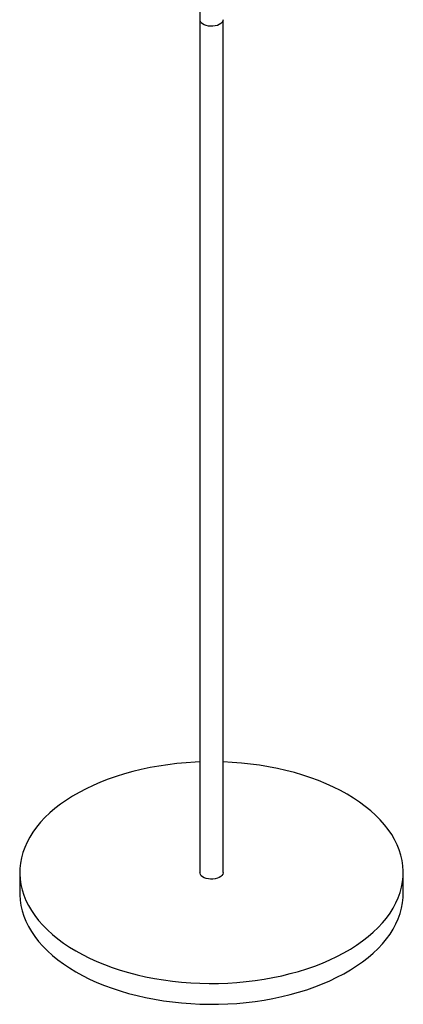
# Paper-space layout '_Isométrica' of a CAD drawing. Header units: millimetres. Extents: x -1461 to -827, y -1152 to 103.
# Tile 1 of 6: x -1265 to -965, y -1152 to -383. Entities that reach past the tile are written whole.
import ezdxf

# ---------------------------------------------------------------- set-up
doc = ezdxf.new("R2010")
doc.units = ezdxf.units.MM

psp = doc.layouts.new('_Isométrica')

# ---------------------------------------------------------------- linework, layer by layer
at = {"color": 7, "linetype": 'Continuous', "lineweight": 25}
for p, q in [((-1124.08, -382.86), (-1124.08, -1049.32)), ((-1106.08, -1049.32), (-1106.08, -382.86)), ((-1265.08, -1049.32), (-1265.08, -1065.65)), ((-965.08, -1065.65), (-965.08, -1049.32))]:
    psp.add_line(p, q, dxfattribs=at)
at = {"color": 8, "linetype": 'Continuous', "lineweight": 25, "flags": 128}
psp.add_lwpolyline([(-1106.08, -382.87), (-1106.08, -383), (-1106.31, -384.04), (-1106.9, -385.03), (-1107.82, -385.94), (-1109.04, -386.72), (-1110.51, -387.34), (-1112.17, -387.78), (-1113.94, -388.02), (-1115.76, -388.05), (-1117.55, -387.86), (-1119.24, -387.47), (-1120.76, -386.89), (-1122.05, -386.15), (-1123.05, -385.27), (-1123.73, -384.29), (-1124.05, -383.26), (-1124.08, -382.86)], dxfattribs=at)
at = {"color": 7, "linetype": 'Continuous', "lineweight": 25, "flags": 128}
for points in [[(-1124.08, -962.88), (-1127.75, -963.03), (-1134.96, -963.49), (-1142.11, -964.14), (-1149.21, -965), (-1156.23, -966.05), (-1163.15, -967.29), (-1169.96, -968.73), (-1176.64, -970.35), (-1183.18, -972.16), (-1189.55, -974.15), (-1195.76, -976.32), (-1201.77, -978.65), (-1207.58, -981.15), (-1213.18, -983.81), (-1218.55, -986.62), (-1223.67, -989.58), (-1228.55, -992.68), (-1233.15, -995.91), (-1237.49, -999.27), (-1241.53, -1002.74), (-1245.28, -1006.32), (-1248.73, -1010), (-1251.86, -1013.78), (-1254.68, -1017.63), (-1257.16, -1021.56), (-1259.32, -1025.56), (-1261.14, -1029.61), (-1262.62, -1033.71), (-1263.75, -1037.84), (-1264.54, -1042), (-1264.98, -1046.18), (-1265.07, -1050.36), (-1264.8, -1054.55), (-1264.19, -1058.72), (-1263.23, -1062.86), (-1261.92, -1066.98), (-1260.27, -1071.05), (-1258.28, -1075.08), (-1255.96, -1079.04), (-1253.31, -1082.94), (-1250.33, -1086.75), (-1247.04, -1090.48), (-1243.44, -1094.11), (-1239.54, -1097.64), (-1235.36, -1101.06), (-1230.88, -1104.35), (-1226.14, -1107.52), (-1221.14, -1110.55)], [(-1221.14, -1110.55), (-1215.89, -1113.43), (-1210.41, -1116.17), (-1204.7, -1118.75), (-1198.79, -1121.17), (-1192.68, -1123.42), (-1186.38, -1125.5), (-1179.93, -1127.4), (-1173.32, -1129.12), (-1166.57, -1130.65), (-1159.7, -1131.99), (-1152.73, -1133.14), (-1145.67, -1134.09), (-1138.54, -1134.84), (-1131.36, -1135.4), (-1124.13, -1135.75), (-1116.89, -1135.9), (-1109.64, -1135.85), (-1102.4, -1135.6), (-1095.2, -1135.15), (-1088.04, -1134.49), (-1080.94, -1133.64), (-1073.92, -1132.59), (-1067, -1131.34), (-1060.2, -1129.91), (-1053.51, -1128.28), (-1046.98, -1126.47), (-1040.6, -1124.48), (-1034.4, -1122.32), (-1028.38, -1119.98), (-1022.57, -1117.48), (-1016.97, -1114.82), (-1011.6, -1112.01), (-1006.48, -1109.05), (-1001.61, -1105.95), (-997, -1102.72), (-992.67, -1099.36), (-988.62, -1095.89), (-984.87, -1092.31), (-981.43, -1088.63), (-978.29, -1084.86), (-975.48, -1081), (-972.99, -1077.07), (-970.83, -1073.07), (-969.01, -1069.02), (-967.53, -1064.93), (-966.4, -1060.79), (-965.61, -1056.63), (-965.18, -1052.46), (-965.09, -1048.27), (-965.35, -1044.09), (-965.96, -1039.92), (-966.92, -1035.77), (-968.23, -1031.65), (-969.88, -1027.58), (-971.87, -1023.56), (-974.19, -1019.59), (-976.84, -1015.7), (-979.82, -1011.88), (-983.11, -1008.15), (-986.71, -1004.52), (-990.61, -1000.99), (-994.8, -997.58), (-999.27, -994.28), (-1004.01, -991.12), (-1009.01, -988.09), (-1014.26, -985.2), (-1019.74, -982.46), (-1025.45, -979.88), (-1031.36, -977.46), (-1037.48, -975.21), (-1043.77, -973.13), (-1050.23, -971.23), (-1056.84, -969.52), (-1063.58, -967.99), (-1070.45, -966.64), (-1077.42, -965.5), (-1084.48, -964.54), (-1091.61, -963.79), (-1098.8, -963.24), (-1106.02, -962.88), (-1106.08, -962.88)], [(-1106.08, -1049.32), (-1106.08, -1049.45), (-1106.31, -1050.49), (-1106.9, -1051.49), (-1107.82, -1052.39), (-1109.04, -1053.17), (-1110.51, -1053.79), (-1112.17, -1054.23), (-1113.94, -1054.47), (-1115.76, -1054.5), (-1117.55, -1054.31), (-1119.24, -1053.92), (-1120.76, -1053.34), (-1122.05, -1052.6), (-1123.05, -1051.72), (-1123.73, -1050.75), (-1124.05, -1049.71), (-1124.08, -1049.32)], [(-1265.08, -1065.65), (-1265.07, -1066.69), (-1264.8, -1070.88), (-1264.19, -1075.05), (-1263.23, -1079.19), (-1261.92, -1083.31), (-1260.27, -1087.39), (-1258.28, -1091.41), (-1255.96, -1095.37), (-1253.31, -1099.27), (-1250.33, -1103.08), (-1247.04, -1106.81), (-1243.44, -1110.45), (-1239.54, -1113.97), (-1235.36, -1117.39), (-1230.88, -1120.68), (-1226.14, -1123.85), (-1221.14, -1126.88)], [(-1221.14, -1126.88), (-1215.89, -1129.76), (-1210.41, -1132.5), (-1204.7, -1135.08), (-1198.79, -1137.5), (-1192.68, -1139.75), (-1186.38, -1141.83), (-1179.93, -1143.73), (-1173.32, -1145.45), (-1166.57, -1146.98), (-1159.7, -1148.32), (-1152.73, -1149.47), (-1145.67, -1150.42), (-1138.54, -1151.17), (-1131.36, -1151.73), (-1124.13, -1152.08), (-1116.89, -1152.23), (-1109.64, -1152.18), (-1102.4, -1151.93), (-1095.2, -1151.48), (-1088.04, -1150.82), (-1080.94, -1149.97), (-1073.92, -1148.92), (-1067, -1147.67), (-1060.2, -1146.24), (-1053.51, -1144.61), (-1046.98, -1142.8), (-1040.6, -1140.81), (-1034.4, -1138.65), (-1028.38, -1136.31), (-1022.57, -1133.81), (-1016.97, -1131.15), (-1011.6, -1128.34), (-1006.48, -1125.38), (-1001.61, -1122.28), (-997, -1119.05), (-992.67, -1115.7), (-988.62, -1112.22), (-984.87, -1108.64), (-981.43, -1104.96), (-978.29, -1101.19), (-975.48, -1097.33), (-972.99, -1093.4), (-970.83, -1089.4), (-969.01, -1085.35), (-967.53, -1081.26), (-966.4, -1077.12), (-965.61, -1072.96), (-965.18, -1068.79), (-965.08, -1065.65)]]:
    psp.add_lwpolyline(points, dxfattribs=at)
at = {"color": 7, "linetype": 'Continuous', "lineweight": 25}
psp.add_open_spline([(-1260.37, -66.74), (-1258.57, -67.88), (-1254.37, -70.55), (-1247.97, -75.07), (-1241.12, -80.23), (-1234.45, -85.66), (-1227.95, -91.36), (-1221.62, -97.31), (-1215.48, -103.52), (-1209.52, -109.98), (-1203.74, -116.7), (-1198.15, -123.66), (-1192.75, -130.86), (-1187.54, -138.31), (-1182.52, -145.99), (-1177.7, -153.91), (-1173.07, -162.05), (-1168.64, -170.43), (-1164.42, -179.02), (-1160.39, -187.84), (-1156.57, -196.87), (-1152.96, -206.11), (-1149.55, -215.56), (-1146.35, -225.22), (-1143.36, -235.07), (-1140.58, -245.12), (-1138.01, -255.36), (-1135.66, -265.79), (-1133.52, -276.41), (-1131.59, -287.2), (-1129.88, -298.16), (-1128.39, -309.3), (-1127.12, -320.59), (-1126.07, -332.05), (-1125.23, -343.66), (-1124.62, -355.42), (-1124.22, -367.33), (-1124.09, -376.5), (-1124.08, -381.71), (-1124.08, -382.86)], degree=3, knots=[0, 0, 0, 0, 0.020952, 0.048955, 0.076952, 0.104939, 0.132913, 0.160871, 0.188811, 0.21673, 0.244629, 0.272506, 0.30036, 0.328192, 0.356002, 0.38379, 0.411558, 0.439306, 0.467036, 0.494749, 0.522446, 0.550129, 0.5778, 0.605459, 0.633108, 0.660748, 0.688381, 0.716007, 0.743627, 0.771244, 0.798856, 0.826466, 0.854073, 0.881679, 0.909284, 0.936889, 0.964494, 0.992098, 1, 1, 1, 1], dxfattribs=at)

doc.saveas('drawing.dxf')
